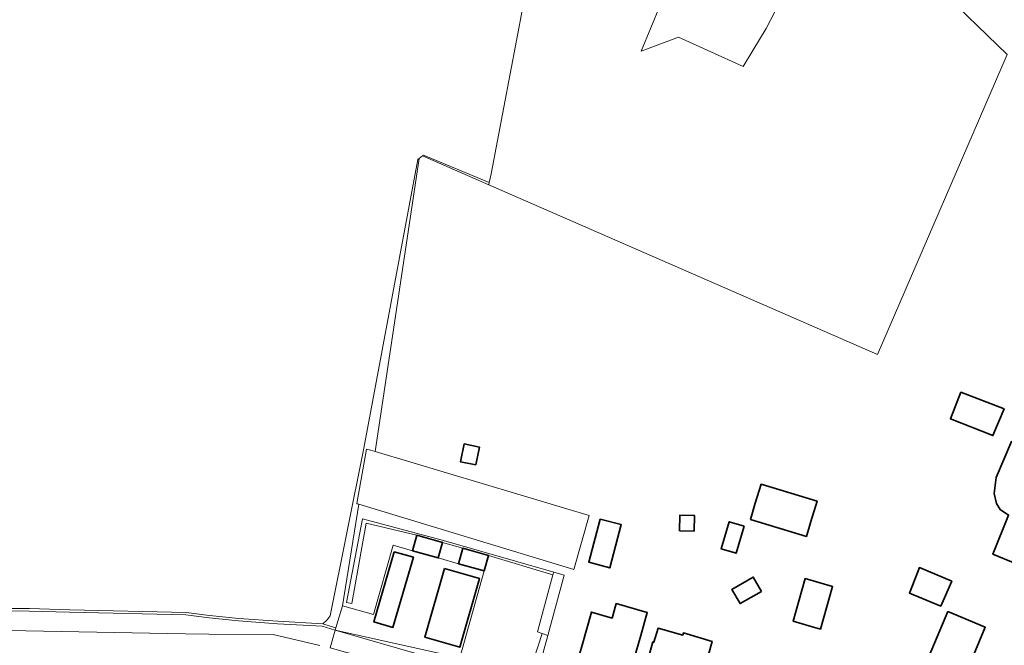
# Model space of a CAD drawing. Extents: x 184422 to 188298, y 343471 to 350189.
# Tile 148 of 256: x 185847 to 186043, y 347142 to 347266. Entities that reach past the tile are written whole.
import ezdxf

# ---------------------------------------------------------------- set-up
doc = ezdxf.new("R2010")
doc.units = 0
for name, color, linetype, lineweight in [('B-WA-GR-BEPLANTING_CULTUUR_BOSPLANTSOEN-GV', 252, 'Continuous', 18), ('B-WA-GR-BEPLANTING_CULTUUR_HEESTERS-GV', 252, 'Continuous', 18), ('B-WA-GR-BOUWLAND-GV', 252, 'Continuous', 13), ('B-WA-GR-GRAS-GV', 252, 'Continuous', 13), ('B-WA-OG-TERREIN_ERF-GV', 252, 'Continuous', 18), ('B-WA-OG-WEG-GV', 252, 'Continuous', 18), ('B-WA-VH-ONVERHARD-GV', 252, 'Continuous', 18), ('B-WA-VH-VERHARDING_BETONSTRAATSTEEN-GV', 252, 'Continuous', 18), ('B-WE-OG-BEBOUWING-GV', 250, 'Continuous', 35)]:
    doc.layers.add(name, color=color, linetype=linetype, lineweight=lineweight)

msp = doc.modelspace()

# ---------------------------------------------------------------- linework, layer by layer
at = {"layer": 'B-WA-GR-BEPLANTING_CULTUUR_BOSPLANTSOEN-GV', "flags": 128}
msp.add_lwpolyline([(185914.253, 347169.715), (185914.598, 347169.61), (185957.424, 347156.637), (185960.48, 347167.394), (185917.868, 347180.089), (185916.905, 347180.376), (185916.143, 347180.603), (185914.207, 347169.729)], close=True, dxfattribs=at)
msp.add_lwpolyline([(185914.253, 347169.715), (185914.598, 347169.61), (185957.424, 347156.637), (185960.48, 347167.394), (185917.868, 347180.089), (185916.905, 347180.376), (185916.143, 347180.603), (185914.207, 347169.729)], close=True, dxfattribs=at)
msp.add_lwpolyline([(185914.253, 347169.715), (185914.598, 347169.61), (185957.424, 347156.637), (185960.48, 347167.394), (185917.868, 347180.089), (185916.905, 347180.376), (185916.143, 347180.603), (185914.207, 347169.729)], close=True, dxfattribs=at)
at = {"layer": 'B-WA-GR-BEPLANTING_CULTUUR_HEESTERS-GV', "flags": 128}
for points in [[(185916.05, 347165.819), (185926.164, 347163.417), (185931.267, 347161.983), (185935.31, 347160.846), (185940.413, 347159.412), (185953.228, 347155.53), (185953.423, 347156.091), (185931.434, 347162.408), (185915.339, 347166.711), (185912.146, 347150.072), (185913.177, 347149.848)], [(185916.05, 347165.819), (185926.164, 347163.417), (185931.267, 347161.983), (185935.31, 347160.846), (185940.413, 347159.412), (185953.228, 347155.53), (185953.423, 347156.091), (185931.434, 347162.408), (185915.339, 347166.711), (185912.146, 347150.072), (185913.177, 347149.848)], [(185916.05, 347165.819), (185926.164, 347163.417), (185931.267, 347161.983), (185935.31, 347160.846), (185940.413, 347159.412), (185953.228, 347155.53), (185953.423, 347156.091), (185931.434, 347162.408), (185915.339, 347166.711), (185912.146, 347150.072), (185913.177, 347149.848)], [(185951.09, 347143.864), (185952.223, 347143.497), (185955.501, 347155.495), (185953.423, 347156.091), (185953.228, 347155.53), (185950.16, 347144.166)], [(185951.09, 347143.864), (185952.223, 347143.497), (185955.501, 347155.495), (185953.423, 347156.091), (185953.228, 347155.53), (185950.16, 347144.166)], [(185951.09, 347143.864), (185952.223, 347143.497), (185955.501, 347155.495), (185953.423, 347156.091), (185953.228, 347155.53), (185950.16, 347144.166)], [(185949.845, 347134.756), (185952.223, 347143.497), (185951.09, 347143.864), (185948.581, 347136.112), (185936.44, 347139.781), (185936.17, 347138.599)], [(185949.845, 347134.756), (185952.223, 347143.497), (185951.09, 347143.864), (185948.581, 347136.112), (185936.44, 347139.781), (185936.17, 347138.599)], [(185949.845, 347134.756), (185952.223, 347143.497), (185951.09, 347143.864), (185948.581, 347136.112), (185936.44, 347139.781), (185936.17, 347138.599)]]:
    msp.add_lwpolyline(points, close=True, dxfattribs=at)
at = {"layer": 'B-WA-GR-BOUWLAND-GV', "flags": 128}
for points in [[(185840.831, 347148.858), (185848.966, 347148.817), (185857.001, 347148.586), (185880.187, 347148.054), (185884.849, 347147.467), (185890.656, 347146.871), (185898.427, 347146.315), (185907.387, 347145.816), (185908.28, 347146.616), (185908.886, 347147.364), (185915.594, 347180.767), (185926.334, 347238.257), (185926.588, 347238.451), (185927.289, 347238.986), (185927.447, 347239.107), (185940.56, 347233.664), (185940.956, 347235.384), (185951.011, 347288.565), (185959.874, 347333.941), (185964.504, 347358.944), (185964.488, 347359.037), (185955.363, 347361.826), (185938.309, 347366.967), (185921.229, 347372.233)], [(185840.831, 347148.858), (185848.966, 347148.817), (185857.001, 347148.586), (185880.187, 347148.054), (185884.849, 347147.467), (185890.656, 347146.871), (185898.427, 347146.315), (185907.387, 347145.816), (185908.28, 347146.616), (185908.886, 347147.364), (185915.594, 347180.767), (185926.334, 347238.257), (185926.588, 347238.451), (185927.289, 347238.986), (185927.447, 347239.107), (185940.56, 347233.664), (185940.956, 347235.384), (185951.011, 347288.565), (185959.874, 347333.941), (185964.504, 347358.944), (185964.488, 347359.037), (185955.363, 347361.826), (185938.309, 347366.967), (185921.229, 347372.233)], [(185840.831, 347148.858), (185848.966, 347148.817), (185857.001, 347148.586), (185880.187, 347148.054), (185884.849, 347147.467), (185890.656, 347146.871), (185898.427, 347146.315), (185907.387, 347145.816), (185908.28, 347146.616), (185908.886, 347147.364), (185915.594, 347180.767), (185926.334, 347238.257), (185926.588, 347238.451), (185927.289, 347238.986), (185927.447, 347239.107), (185940.56, 347233.664), (185940.956, 347235.384), (185951.011, 347288.565), (185959.874, 347333.941), (185964.504, 347358.944), (185964.488, 347359.037), (185955.363, 347361.826), (185938.309, 347366.967), (185921.229, 347372.233)], [(185906.803, 347141.508), (185897.537, 347143.677), (185884.727, 347143.755), (185880.042, 347143.783), (185841.059, 347144.536), (185831.179, 347144.377), (185817.638, 347144.16), (185817.676, 347143.476), (185817.703, 347142.976), (185820.196, 347097.183)], [(185906.803, 347141.508), (185897.537, 347143.677), (185884.727, 347143.755), (185880.042, 347143.783), (185841.059, 347144.536), (185831.179, 347144.377), (185817.638, 347144.16), (185817.676, 347143.476), (185817.703, 347142.976), (185820.196, 347097.183)], [(185906.803, 347141.508), (185897.537, 347143.677), (185884.727, 347143.755), (185880.042, 347143.783), (185841.059, 347144.536), (185831.179, 347144.377), (185817.638, 347144.16), (185817.676, 347143.476), (185817.703, 347142.976), (185820.196, 347097.183)]]:
    msp.add_lwpolyline(points, dxfattribs=at)
at = {"layer": 'B-WA-GR-GRAS-GV', "flags": 128}
for points in [[(185951.011, 347288.565), (185940.956, 347235.384), (185940.56, 347233.664), (185940.461, 347233.236), (186017.908, 347199.426), (186043.736, 347259.171), (186029.962, 347272.485)], [(185951.011, 347288.565), (185940.956, 347235.384), (185940.56, 347233.664), (185940.461, 347233.236), (186017.908, 347199.426), (186043.736, 347259.171), (186029.962, 347272.485)], [(185951.011, 347288.565), (185940.956, 347235.384), (185940.56, 347233.664), (185940.461, 347233.236), (186017.908, 347199.426), (186043.736, 347259.171), (186029.962, 347272.485)], [(186003.025, 347278.466), (185995.729, 347264.337), (185993.068, 347259.929), (185991.151, 347256.754), (185990.413, 347257.089), (185978.25, 347262.605), (185970.83, 347259.849), (185974.71, 347269.116)], [(186003.025, 347278.466), (185995.729, 347264.337), (185993.068, 347259.929), (185991.151, 347256.754), (185990.413, 347257.089), (185978.25, 347262.605), (185970.83, 347259.849), (185974.71, 347269.116)], [(186003.025, 347278.466), (185995.729, 347264.337), (185993.068, 347259.929), (185991.151, 347256.754), (185990.413, 347257.089), (185978.25, 347262.605), (185970.83, 347259.849), (185974.71, 347269.116)]]:
    msp.add_lwpolyline(points, dxfattribs=at)
for points in [[(185907.387, 347145.816), (185908.893, 347145.347), (185910.031, 347145.019), (185911.322, 347149.381), (185914.598, 347169.61), (185914.253, 347169.715), (185914.207, 347169.729), (185916.143, 347180.603), (185916.905, 347180.376), (185917.868, 347180.089), (185926.588, 347238.451), (185926.334, 347238.257), (185915.594, 347180.767), (185908.886, 347147.364), (185908.28, 347146.616)], [(185907.387, 347145.816), (185908.893, 347145.347), (185910.031, 347145.019), (185911.322, 347149.381), (185914.598, 347169.61), (185914.253, 347169.715), (185914.207, 347169.729), (185916.143, 347180.603), (185916.905, 347180.376), (185917.868, 347180.089), (185926.588, 347238.451), (185926.334, 347238.257), (185915.594, 347180.767), (185908.886, 347147.364), (185908.28, 347146.616)], [(185907.387, 347145.816), (185908.893, 347145.347), (185910.031, 347145.019), (185911.322, 347149.381), (185914.598, 347169.61), (185914.253, 347169.715), (185914.207, 347169.729), (185916.143, 347180.603), (185916.905, 347180.376), (185917.868, 347180.089), (185926.588, 347238.451), (185926.334, 347238.257), (185915.594, 347180.767), (185908.886, 347147.364), (185908.28, 347146.616)], [(185927.289, 347238.986), (185940.461, 347233.236), (185940.56, 347233.664), (185927.447, 347239.107)], [(185927.289, 347238.986), (185940.461, 347233.236), (185940.56, 347233.664), (185927.447, 347239.107)], [(185927.289, 347238.986), (185940.461, 347233.236), (185940.56, 347233.664), (185927.447, 347239.107)]]:
    msp.add_lwpolyline(points, close=True, dxfattribs=at)
at = {"layer": 'B-WA-OG-TERREIN_ERF-GV', "flags": 128}
for points in [[(185974.71, 347269.116), (185970.83, 347259.849), (185978.25, 347262.605), (185990.413, 347257.089), (185991.151, 347256.754), (185993.068, 347259.929), (185995.729, 347264.337), (186003.025, 347278.466)], [(185974.71, 347269.116), (185970.83, 347259.849), (185978.25, 347262.605), (185990.413, 347257.089), (185991.151, 347256.754), (185993.068, 347259.929), (185995.729, 347264.337), (186003.025, 347278.466)], [(185974.71, 347269.116), (185970.83, 347259.849), (185978.25, 347262.605), (185990.413, 347257.089), (185991.151, 347256.754), (185993.068, 347259.929), (185995.729, 347264.337), (186003.025, 347278.466)], [(186029.962, 347272.485), (186043.736, 347259.171), (186017.908, 347199.426), (185940.461, 347233.236), (185927.289, 347238.986), (185926.588, 347238.451), (185917.868, 347180.089), (185960.48, 347167.394), (185957.424, 347156.637), (185914.598, 347169.61), (185911.322, 347149.381), (185917.522, 347147.638), (185921.4, 347161.433), (185925.298, 347160.337), (185926.164, 347163.417), (185916.05, 347165.819), (185913.177, 347149.848), (185912.146, 347150.072), (185915.339, 347166.711), (185931.434, 347162.408), (185953.423, 347156.091), (185955.501, 347155.495), (185952.223, 347143.497), (185949.845, 347134.756)], [(186029.962, 347272.485), (186043.736, 347259.171), (186017.908, 347199.426), (185940.461, 347233.236), (185927.289, 347238.986), (185926.588, 347238.451), (185917.868, 347180.089), (185960.48, 347167.394), (185957.424, 347156.637), (185914.598, 347169.61), (185911.322, 347149.381), (185917.522, 347147.638), (185921.4, 347161.433), (185925.298, 347160.337), (185926.164, 347163.417), (185916.05, 347165.819), (185913.177, 347149.848), (185912.146, 347150.072), (185915.339, 347166.711), (185931.434, 347162.408), (185953.423, 347156.091), (185955.501, 347155.495), (185952.223, 347143.497), (185949.845, 347134.756)], [(186029.962, 347272.485), (186043.736, 347259.171), (186017.908, 347199.426), (185940.461, 347233.236), (185927.289, 347238.986), (185926.588, 347238.451), (185917.868, 347180.089), (185960.48, 347167.394), (185957.424, 347156.637), (185914.598, 347169.61), (185911.322, 347149.381), (185917.522, 347147.638), (185921.4, 347161.433), (185925.298, 347160.337), (185926.164, 347163.417), (185916.05, 347165.819), (185913.177, 347149.848), (185912.146, 347150.072), (185915.339, 347166.711), (185931.434, 347162.408), (185953.423, 347156.091), (185955.501, 347155.495), (185952.223, 347143.497), (185949.845, 347134.756)]]:
    msp.add_lwpolyline(points, dxfattribs=at)
for points in [[(186034.526, 347191.909), (186043.153, 347188.619), (186040.903, 347183.284), (186032.438, 347186.61)], [(186034.526, 347191.909), (186043.153, 347188.619), (186040.903, 347183.284), (186032.438, 347186.61)], [(186034.526, 347191.909), (186043.153, 347188.619), (186040.903, 347183.284), (186032.438, 347186.61)], [(186053.669, 347163.449), (186052.418, 347160.482), (186053.467, 347160.047), (186051.478, 347155.261), (186046.871, 347157.176), (186040.905, 347159.656), (186044.011, 347167.453), (186042.348, 347168.537), (186041.637, 347169.769), (186041.147, 347171.739), (186041.555, 347174.931), (186044.572, 347182.089), (186054.455, 347177.923), (186051.68, 347171.34), (186054.045, 347170.344), (186058.608, 347168.42), (186056.083, 347162.431)], [(186053.669, 347163.449), (186052.418, 347160.482), (186053.467, 347160.047), (186051.478, 347155.261), (186046.871, 347157.176), (186040.905, 347159.656), (186044.011, 347167.453), (186042.348, 347168.537), (186041.637, 347169.769), (186041.147, 347171.739), (186041.555, 347174.931), (186044.572, 347182.089), (186054.455, 347177.923), (186051.68, 347171.34), (186054.045, 347170.344), (186058.608, 347168.42), (186056.083, 347162.431)], [(186053.669, 347163.449), (186052.418, 347160.482), (186053.467, 347160.047), (186051.478, 347155.261), (186046.871, 347157.176), (186040.905, 347159.656), (186044.011, 347167.453), (186042.348, 347168.537), (186041.637, 347169.769), (186041.147, 347171.739), (186041.555, 347174.931), (186044.572, 347182.089), (186054.455, 347177.923), (186051.68, 347171.34), (186054.045, 347170.344), (186058.608, 347168.42), (186056.083, 347162.431)], [(185993.55, 347169.801), (185994.698, 347173.593), (186005.864, 347170.212), (186004.648, 347166.196), (186003.741, 347163.199), (185992.575, 347166.58)], [(185993.55, 347169.801), (185994.698, 347173.593), (186005.864, 347170.212), (186004.648, 347166.196), (186003.741, 347163.199), (185992.575, 347166.58)], [(185993.55, 347169.801), (185994.698, 347173.593), (186005.864, 347170.212), (186004.648, 347166.196), (186003.741, 347163.199), (185992.575, 347166.58)], [(185966.863, 347165.54), (185964.571, 347156.937), (185960.38, 347158.053), (185962.672, 347166.657)], [(185966.863, 347165.54), (185964.571, 347156.937), (185960.38, 347158.053), (185962.672, 347166.657)], [(185966.863, 347165.54), (185964.571, 347156.937), (185960.38, 347158.053), (185962.672, 347166.657)], [(185930.401, 347158.903), (185925.298, 347160.337), (185921.4, 347161.433), (185917.522, 347147.638), (185911.322, 347149.381), (185910.031, 347145.019), (185909.881, 347144.514), (185934.681, 347139.018), (185939.547, 347156.332), (185934.444, 347157.766)], [(185930.401, 347158.903), (185925.298, 347160.337), (185921.4, 347161.433), (185917.522, 347147.638), (185911.322, 347149.381), (185910.031, 347145.019), (185909.881, 347144.514), (185934.681, 347139.018), (185939.547, 347156.332), (185934.444, 347157.766)], [(185930.401, 347158.903), (185925.298, 347160.337), (185921.4, 347161.433), (185917.522, 347147.638), (185911.322, 347149.381), (185910.031, 347145.019), (185909.881, 347144.514), (185934.681, 347139.018), (185939.547, 347156.332), (185934.444, 347157.766)], [(185930.401, 347158.903), (185934.444, 347157.766), (185935.31, 347160.846), (185931.267, 347161.983)], [(185930.401, 347158.903), (185934.444, 347157.766), (185935.31, 347160.846), (185931.267, 347161.983)], [(185930.401, 347158.903), (185934.444, 347157.766), (185935.31, 347160.846), (185931.267, 347161.983)], [(185939.547, 347156.332), (185934.681, 347139.018), (185936.17, 347138.599), (185936.44, 347139.781), (185948.581, 347136.112), (185951.09, 347143.864), (185950.16, 347144.166), (185953.228, 347155.53), (185940.413, 347159.412)], [(185939.547, 347156.332), (185934.681, 347139.018), (185936.17, 347138.599), (185936.44, 347139.781), (185948.581, 347136.112), (185951.09, 347143.864), (185950.16, 347144.166), (185953.228, 347155.53), (185940.413, 347159.412)], [(185939.547, 347156.332), (185934.681, 347139.018), (185936.17, 347138.599), (185936.44, 347139.781), (185948.581, 347136.112), (185951.09, 347143.864), (185950.16, 347144.166), (185953.228, 347155.53), (185940.413, 347159.412)], [(186030.537, 347149.308), (186024.287, 347151.881), (186026.267, 347157.002), (186032.696, 347154.274)], [(186030.537, 347149.308), (186024.287, 347151.881), (186026.267, 347157.002), (186032.696, 347154.274)], [(186030.537, 347149.308), (186024.287, 347151.881), (186026.267, 347157.002), (186032.696, 347154.274)], [(186004.689, 347145.287), (186001.111, 347146.297), (186003.508, 347154.795), (186008.965, 347153.254), (186006.566, 347144.757)], [(186004.689, 347145.287), (186001.111, 347146.297), (186003.508, 347154.795), (186008.965, 347153.254), (186006.566, 347144.757)], [(186004.689, 347145.287), (186001.111, 347146.297), (186003.508, 347154.795), (186008.965, 347153.254), (186006.566, 347144.757)], [(185960.933, 347148.124), (185965.046, 347146.953), (185965.863, 347149.824), (185972.042, 347148.064), (185970.735, 347143.472), (185969.366, 347138.663), (185966.769, 347139.402), (185965.396, 347134.573), (185957.703, 347136.76), (185959.07, 347141.569)], [(185960.933, 347148.124), (185965.046, 347146.953), (185965.863, 347149.824), (185972.042, 347148.064), (185970.735, 347143.472), (185969.366, 347138.663), (185966.769, 347139.402), (185965.396, 347134.573), (185957.703, 347136.76), (185959.07, 347141.569)], [(185960.933, 347148.124), (185965.046, 347146.953), (185965.863, 347149.824), (185972.042, 347148.064), (185970.735, 347143.472), (185969.366, 347138.663), (185966.769, 347139.402), (185965.396, 347134.573), (185957.703, 347136.76), (185959.07, 347141.569)], [(186034.77, 347147.041), (186039.377, 347145.097), (186034.804, 347134.259), (186041.958, 347131.241), (186039.01, 347124.265), (186038.32, 347122.632), (186031.104, 347125.676), (186030.469, 347124.169), (186023.074, 347127.289), (186031.915, 347148.245)], [(186034.77, 347147.041), (186039.377, 347145.097), (186034.804, 347134.259), (186041.958, 347131.241), (186039.01, 347124.265), (186038.32, 347122.632), (186031.104, 347125.676), (186030.469, 347124.169), (186023.074, 347127.289), (186031.915, 347148.245)], [(186034.77, 347147.041), (186039.377, 347145.097), (186034.804, 347134.259), (186041.958, 347131.241), (186039.01, 347124.265), (186038.32, 347122.632), (186031.104, 347125.676), (186030.469, 347124.169), (186023.074, 347127.289), (186031.915, 347148.245)], [(185973.37, 347142.131), (185974.185, 347144.911), (185979.116, 347143.563), (185979.229, 347143.969), (185984.952, 347142.306), (185984.342, 347140.148), (185982.981, 347135.337), (185979.806, 347136.235), (185978.304, 347130.923), (185970.608, 347133.099), (185971.968, 347137.91), (185973.177, 347142.187)], [(185973.37, 347142.131), (185974.185, 347144.911), (185979.116, 347143.563), (185979.229, 347143.969), (185984.952, 347142.306), (185984.342, 347140.148), (185982.981, 347135.337), (185979.806, 347136.235), (185978.304, 347130.923), (185970.608, 347133.099), (185971.968, 347137.91), (185973.177, 347142.187)], [(185973.37, 347142.131), (185974.185, 347144.911), (185979.116, 347143.563), (185979.229, 347143.969), (185984.952, 347142.306), (185984.342, 347140.148), (185982.981, 347135.337), (185979.806, 347136.235), (185978.304, 347130.923), (185970.608, 347133.099), (185971.968, 347137.91), (185973.177, 347142.187)]]:
    msp.add_lwpolyline(points, close=True, dxfattribs=at)
at = {"layer": 'B-WA-OG-WEG-GV', "flags": 128}
msp.add_lwpolyline([(185840.824, 347148.358), (185848.949, 347148.317), (185856.977, 347148.087), (185880.151, 347147.554), (185884.798, 347146.969), (185890.602, 347146.374), (185898.395, 347145.817), (185907.296, 347145.321), (185909.881, 347144.514), (185910.031, 347145.019), (185908.893, 347145.347), (185907.387, 347145.816), (185898.427, 347146.315), (185890.656, 347146.871), (185884.849, 347147.467), (185880.187, 347148.054), (185857.001, 347148.586), (185848.966, 347148.817), (185840.831, 347148.858)], dxfattribs=at)
msp.add_lwpolyline([(185840.824, 347148.358), (185848.949, 347148.317), (185856.977, 347148.087), (185880.151, 347147.554), (185884.798, 347146.969), (185890.602, 347146.374), (185898.395, 347145.817), (185907.296, 347145.321), (185909.881, 347144.514), (185910.031, 347145.019), (185908.893, 347145.347), (185907.387, 347145.816), (185898.427, 347146.315), (185890.656, 347146.871), (185884.849, 347147.467), (185880.187, 347148.054), (185857.001, 347148.586), (185848.966, 347148.817), (185840.831, 347148.858)], dxfattribs=at)
msp.add_lwpolyline([(185840.824, 347148.358), (185848.949, 347148.317), (185856.977, 347148.087), (185880.151, 347147.554), (185884.798, 347146.969), (185890.602, 347146.374), (185898.395, 347145.817), (185907.296, 347145.321), (185909.881, 347144.514), (185910.031, 347145.019), (185908.893, 347145.347), (185907.387, 347145.816), (185898.427, 347146.315), (185890.656, 347146.871), (185884.849, 347147.467), (185880.187, 347148.054), (185857.001, 347148.586), (185848.966, 347148.817), (185840.831, 347148.858)], dxfattribs=at)
at = {"layer": 'B-WA-VH-ONVERHARD-GV', "flags": 128}
for points in [[(185908.85, 347141.029), (185909.881, 347144.514), (185907.296, 347145.321), (185898.395, 347145.817), (185890.602, 347146.374), (185884.798, 347146.969), (185880.151, 347147.554), (185856.977, 347148.087), (185848.949, 347148.317), (185840.824, 347148.358)], [(185908.85, 347141.029), (185909.881, 347144.514), (185907.296, 347145.321), (185898.395, 347145.817), (185890.602, 347146.374), (185884.798, 347146.969), (185880.151, 347147.554), (185856.977, 347148.087), (185848.949, 347148.317), (185840.824, 347148.358)], [(185908.85, 347141.029), (185909.881, 347144.514), (185907.296, 347145.321), (185898.395, 347145.817), (185890.602, 347146.374), (185884.798, 347146.969), (185880.151, 347147.554), (185856.977, 347148.087), (185848.949, 347148.317), (185840.824, 347148.358)], [(185785.3, 347140.153), (185805.363, 347142.653), (185808.499, 347143.005), (185813.28, 347143.182), (185817.676, 347143.476), (185817.638, 347144.16), (185831.179, 347144.377), (185841.059, 347144.536), (185880.042, 347143.783), (185884.727, 347143.755), (185897.537, 347143.677), (185906.803, 347141.508)], [(185785.3, 347140.153), (185805.363, 347142.653), (185808.499, 347143.005), (185813.28, 347143.182), (185817.676, 347143.476), (185817.638, 347144.16), (185831.179, 347144.377), (185841.059, 347144.536), (185880.042, 347143.783), (185884.727, 347143.755), (185897.537, 347143.677), (185906.803, 347141.508)], [(185785.3, 347140.153), (185805.363, 347142.653), (185808.499, 347143.005), (185813.28, 347143.182), (185817.676, 347143.476), (185817.638, 347144.16), (185831.179, 347144.377), (185841.059, 347144.536), (185880.042, 347143.783), (185884.727, 347143.755), (185897.537, 347143.677), (185906.803, 347141.508)]]:
    msp.add_lwpolyline(points, dxfattribs=at)
at = {"layer": 'B-WA-VH-VERHARDING_BETONSTRAATSTEEN-GV', "flags": 128}
for points in [[(185909.881, 347144.514), (185908.85, 347141.029), (185911.935, 347140.161), (185913.003, 347139.861), (185917.803, 347138.512), (185927.699, 347135.737), (185961.563, 347126.183), (185987.217, 347118.955), (185997.627, 347116.043), (185998.641, 347115.62), (185999.53, 347114.976)], [(185909.881, 347144.514), (185908.85, 347141.029), (185911.935, 347140.161), (185913.003, 347139.861), (185917.803, 347138.512), (185927.699, 347135.737), (185961.563, 347126.183), (185987.217, 347118.955), (185997.627, 347116.043), (185998.641, 347115.62), (185999.53, 347114.976)], [(185909.881, 347144.514), (185908.85, 347141.029), (185911.935, 347140.161), (185913.003, 347139.861), (185917.803, 347138.512), (185927.699, 347135.737), (185961.563, 347126.183), (185987.217, 347118.955), (185997.627, 347116.043), (185998.641, 347115.62), (185999.53, 347114.976)], [(186039.137, 347102.435), (186009.401, 347115.392), (186003.038, 347117.649), (185909.881, 347144.514)], [(186039.137, 347102.435), (186009.401, 347115.392), (186003.038, 347117.649), (185909.881, 347144.514)], [(186039.137, 347102.435), (186009.401, 347115.392), (186003.038, 347117.649), (185909.881, 347144.514)]]:
    msp.add_lwpolyline(points, dxfattribs=at)
msp.add_lwpolyline([(186010.985, 347119.02), (186009.427, 347119.7), (186008.466, 347117.5), (186006.62, 347118.294), (186003.762, 347119.478), (186000.81, 347120.4), (186000, 347120.627), (185988.428, 347123.877), (185962.953, 347131.071), (185949.845, 347134.756), (185936.17, 347138.599), (185934.681, 347139.018), (185909.881, 347144.514), (186003.038, 347117.649), (186009.401, 347115.392)], close=True, dxfattribs=at)
msp.add_lwpolyline([(186010.985, 347119.02), (186009.427, 347119.7), (186008.466, 347117.5), (186006.62, 347118.294), (186003.762, 347119.478), (186000.81, 347120.4), (186000, 347120.627), (185988.428, 347123.877), (185962.953, 347131.071), (185949.845, 347134.756), (185936.17, 347138.599), (185934.681, 347139.018), (185909.881, 347144.514), (186003.038, 347117.649), (186009.401, 347115.392)], close=True, dxfattribs=at)
msp.add_lwpolyline([(186010.985, 347119.02), (186009.427, 347119.7), (186008.466, 347117.5), (186006.62, 347118.294), (186003.762, 347119.478), (186000.81, 347120.4), (186000, 347120.627), (185988.428, 347123.877), (185962.953, 347131.071), (185949.845, 347134.756), (185936.17, 347138.599), (185934.681, 347139.018), (185909.881, 347144.514), (186003.038, 347117.649), (186009.401, 347115.392)], close=True, dxfattribs=at)
at = {"layer": 'B-WE-OG-BEBOUWING-GV', "flags": 128}
for points in [[(186043.153, 347188.619), (186034.526, 347191.909), (186032.438, 347186.61), (186040.903, 347183.284)], [(186043.153, 347188.619), (186034.526, 347191.909), (186032.438, 347186.61), (186040.903, 347183.284)], [(186043.153, 347188.619), (186034.526, 347191.909), (186032.438, 347186.61), (186040.903, 347183.284)], [(185937.864, 347177.429), (185938.593, 347180.981), (185935.573, 347181.601), (185934.844, 347178.049)], [(185937.864, 347177.429), (185938.593, 347180.981), (185935.573, 347181.601), (185934.844, 347178.049)], [(185937.864, 347177.429), (185938.593, 347180.981), (185935.573, 347181.601), (185934.844, 347178.049)], [(186056.083, 347162.431), (186058.608, 347168.42), (186054.045, 347170.344), (186051.68, 347171.34), (186054.455, 347177.923), (186044.572, 347182.089), (186041.555, 347174.931), (186041.147, 347171.739), (186041.637, 347169.769), (186042.348, 347168.537), (186044.011, 347167.453), (186040.905, 347159.656), (186046.871, 347157.176), (186051.478, 347155.261), (186053.467, 347160.047), (186052.418, 347160.482), (186053.669, 347163.449)], [(186056.083, 347162.431), (186058.608, 347168.42), (186054.045, 347170.344), (186051.68, 347171.34), (186054.455, 347177.923), (186044.572, 347182.089), (186041.555, 347174.931), (186041.147, 347171.739), (186041.637, 347169.769), (186042.348, 347168.537), (186044.011, 347167.453), (186040.905, 347159.656), (186046.871, 347157.176), (186051.478, 347155.261), (186053.467, 347160.047), (186052.418, 347160.482), (186053.669, 347163.449)], [(186056.083, 347162.431), (186058.608, 347168.42), (186054.045, 347170.344), (186051.68, 347171.34), (186054.455, 347177.923), (186044.572, 347182.089), (186041.555, 347174.931), (186041.147, 347171.739), (186041.637, 347169.769), (186042.348, 347168.537), (186044.011, 347167.453), (186040.905, 347159.656), (186046.871, 347157.176), (186051.478, 347155.261), (186053.467, 347160.047), (186052.418, 347160.482), (186053.669, 347163.449)], [(185992.575, 347166.58), (186003.741, 347163.199), (186004.648, 347166.196), (186005.864, 347170.212), (185994.698, 347173.593), (185993.55, 347169.801)], [(185992.575, 347166.58), (186003.741, 347163.199), (186004.648, 347166.196), (186005.864, 347170.212), (185994.698, 347173.593), (185993.55, 347169.801)], [(185992.575, 347166.58), (186003.741, 347163.199), (186004.648, 347166.196), (186005.864, 347170.212), (185994.698, 347173.593), (185993.55, 347169.801)], [(185978.488, 347164.325), (185981.373, 347164.267), (185981.436, 347167.388), (185978.551, 347167.446)], [(185978.488, 347164.325), (185981.373, 347164.267), (185981.436, 347167.388), (185978.551, 347167.446)], [(185978.488, 347164.325), (185981.373, 347164.267), (185981.436, 347167.388), (185978.551, 347167.446)], [(185962.672, 347166.657), (185960.38, 347158.053), (185964.571, 347156.937), (185966.863, 347165.54)], [(185962.672, 347166.657), (185960.38, 347158.053), (185964.571, 347156.937), (185966.863, 347165.54)], [(185962.672, 347166.657), (185960.38, 347158.053), (185964.571, 347156.937), (185966.863, 347165.54)], [(185991.318, 347165.253), (185988.369, 347166.113), (185986.795, 347160.708), (185989.744, 347159.849)], [(185991.318, 347165.253), (185988.369, 347166.113), (185986.795, 347160.708), (185989.744, 347159.849)], [(185991.318, 347165.253), (185988.369, 347166.113), (185986.795, 347160.708), (185989.744, 347159.849)], [(185926.164, 347163.417), (185925.298, 347160.337), (185930.401, 347158.903), (185931.267, 347161.983)], [(185926.164, 347163.417), (185925.298, 347160.337), (185930.401, 347158.903), (185931.267, 347161.983)], [(185926.164, 347163.417), (185925.298, 347160.337), (185930.401, 347158.903), (185931.267, 347161.983)], [(185921.653, 347160.154), (185917.58, 347146.175), (185921.382, 347145.067), (185925.455, 347159.046)], [(185921.653, 347160.154), (185917.58, 347146.175), (185921.382, 347145.067), (185925.455, 347159.046)], [(185921.653, 347160.154), (185917.58, 347146.175), (185921.382, 347145.067), (185925.455, 347159.046)], [(185935.31, 347160.846), (185934.444, 347157.766), (185939.547, 347156.332), (185940.413, 347159.412)], [(185935.31, 347160.846), (185934.444, 347157.766), (185939.547, 347156.332), (185940.413, 347159.412)], [(185935.31, 347160.846), (185934.444, 347157.766), (185939.547, 347156.332), (185940.413, 347159.412)], [(185931.677, 347156.82), (185927.747, 347143.135), (185934.686, 347141.134), (185938.616, 347154.819)], [(185931.677, 347156.82), (185927.747, 347143.135), (185934.686, 347141.134), (185938.616, 347154.819)], [(185931.677, 347156.82), (185927.747, 347143.135), (185934.686, 347141.134), (185938.616, 347154.819)], [(186030.537, 347149.308), (186032.696, 347154.274), (186026.267, 347157.002), (186024.287, 347151.881)], [(186030.537, 347149.308), (186032.696, 347154.274), (186026.267, 347157.002), (186024.287, 347151.881)], [(186030.537, 347149.308), (186032.696, 347154.274), (186026.267, 347157.002), (186024.287, 347151.881)], [(185994.796, 347152.252), (185993.164, 347155.094), (185988.914, 347152.655), (185990.545, 347149.812)], [(185994.796, 347152.252), (185993.164, 347155.094), (185988.914, 347152.655), (185990.545, 347149.812)], [(185994.796, 347152.252), (185993.164, 347155.094), (185988.914, 347152.655), (185990.545, 347149.812)], [(186006.566, 347144.757), (186008.965, 347153.254), (186003.508, 347154.795), (186001.111, 347146.297), (186004.689, 347145.287)], [(186006.566, 347144.757), (186008.965, 347153.254), (186003.508, 347154.795), (186001.111, 347146.297), (186004.689, 347145.287)], [(186006.566, 347144.757), (186008.965, 347153.254), (186003.508, 347154.795), (186001.111, 347146.297), (186004.689, 347145.287)], [(185959.07, 347141.569), (185957.703, 347136.76), (185965.396, 347134.573), (185966.769, 347139.402), (185969.366, 347138.663), (185970.735, 347143.472), (185972.042, 347148.064), (185965.863, 347149.824), (185965.046, 347146.953), (185960.933, 347148.124)], [(185959.07, 347141.569), (185957.703, 347136.76), (185965.396, 347134.573), (185966.769, 347139.402), (185969.366, 347138.663), (185970.735, 347143.472), (185972.042, 347148.064), (185965.863, 347149.824), (185965.046, 347146.953), (185960.933, 347148.124)], [(185959.07, 347141.569), (185957.703, 347136.76), (185965.396, 347134.573), (185966.769, 347139.402), (185969.366, 347138.663), (185970.735, 347143.472), (185972.042, 347148.064), (185965.863, 347149.824), (185965.046, 347146.953), (185960.933, 347148.124)], [(186031.915, 347148.245), (186023.074, 347127.289), (186030.469, 347124.169), (186031.104, 347125.676), (186038.32, 347122.632), (186039.01, 347124.265), (186041.958, 347131.241), (186034.804, 347134.259), (186039.377, 347145.097), (186034.77, 347147.041)], [(186031.915, 347148.245), (186023.074, 347127.289), (186030.469, 347124.169), (186031.104, 347125.676), (186038.32, 347122.632), (186039.01, 347124.265), (186041.958, 347131.241), (186034.804, 347134.259), (186039.377, 347145.097), (186034.77, 347147.041)], [(186031.915, 347148.245), (186023.074, 347127.289), (186030.469, 347124.169), (186031.104, 347125.676), (186038.32, 347122.632), (186039.01, 347124.265), (186041.958, 347131.241), (186034.804, 347134.259), (186039.377, 347145.097), (186034.77, 347147.041)], [(185979.116, 347143.563), (185974.185, 347144.911), (185973.37, 347142.131), (185973.177, 347142.187), (185971.968, 347137.91), (185970.608, 347133.099), (185978.304, 347130.923), (185979.806, 347136.235), (185982.981, 347135.337), (185984.342, 347140.148), (185984.952, 347142.306), (185979.229, 347143.969)], [(185979.116, 347143.563), (185974.185, 347144.911), (185973.37, 347142.131), (185973.177, 347142.187), (185971.968, 347137.91), (185970.608, 347133.099), (185978.304, 347130.923), (185979.806, 347136.235), (185982.981, 347135.337), (185984.342, 347140.148), (185984.952, 347142.306), (185979.229, 347143.969)], [(185979.116, 347143.563), (185974.185, 347144.911), (185973.37, 347142.131), (185973.177, 347142.187), (185971.968, 347137.91), (185970.608, 347133.099), (185978.304, 347130.923), (185979.806, 347136.235), (185982.981, 347135.337), (185984.342, 347140.148), (185984.952, 347142.306), (185979.229, 347143.969)]]:
    msp.add_lwpolyline(points, close=True, dxfattribs=at)

doc.saveas('drawing.dxf')
